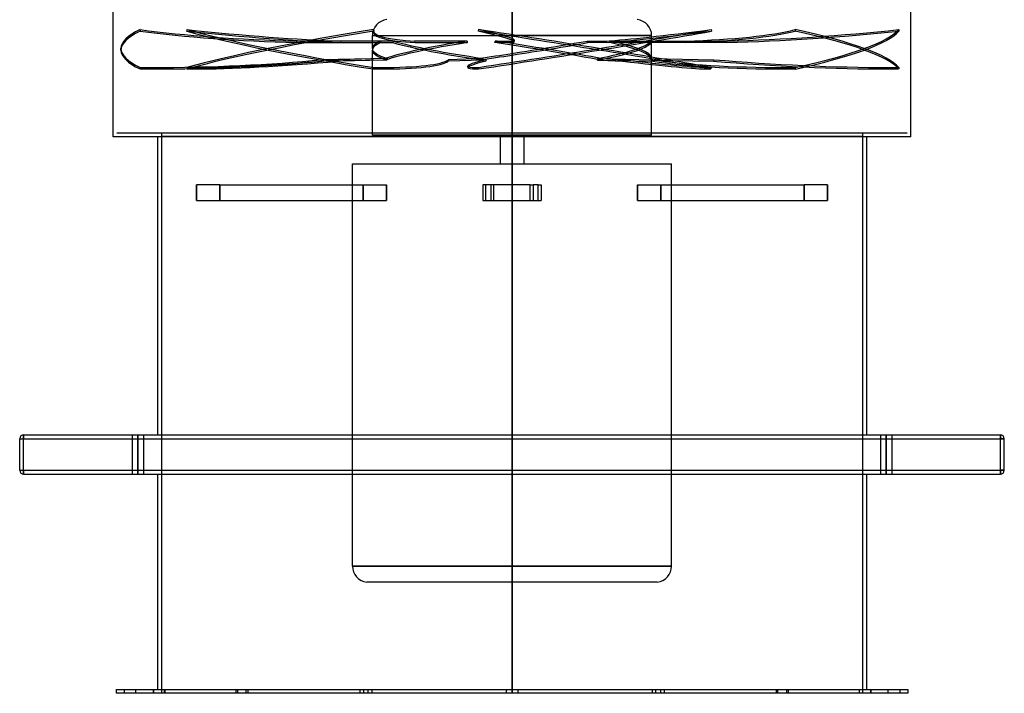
# Model space of a CAD drawing. Header units: millimetres. Extents: x -625 to 625, y -732 to 732.
# Tile 1 of 48: x -625 to 625, y -732 to 123. Entities that reach past the tile are written whole.
import ezdxf

# ---------------------------------------------------------------- set-up
doc = ezdxf.new("R2010")
doc.units = ezdxf.units.MM
doc.layers.add('HIDDEN', color=7, linetype='Continuous')
doc.layers.add('THICK', color=7, linetype='Continuous')

msp = doc.modelspace()

# ---------------------------------------------------------------- linework, layer by layer
at = {"layer": 'HIDDEN'}
for p, q in [((0, -20.5), (0, 731.5)), ((0, 731.5), (0, -20.5)), ((0, -25.5), (0, 726.5)), ((-472.1, 110.8), (-472.1, 108.8)), ((-412.8, 110.8), (-413, 108.8)), ((-177.3, 103.2), (0, 103.2)), ((-177.3, 103.2), (0, 103.2)), ((-177.3, 86.8), (-177.3, 103.2)), ((-175.8, 107.1), (-176.1, 109)), ((-175.9, 110.8), (-175.6, 108.8)), ((-42.7, 110.8), (-43, 108.8)), ((0, 93), (0, 103.2)), ((0, 103.2), (177.3, 103.2)), ((177.3, 103.2), (0, 103.2)), ((177.3, 74.6), (177.3, 103.2)), ((252.7, 110.8), (253.1, 108.8)), ((359.6, 110.8), (359.5, 108.8)), ((491.1, 110.8), (491.2, 108.8)), ((-166.8, 96.3), (-273.5, 96.3)), ((-273.5, 96.3), (-273.5, 94.3)), ((-273.5, 94.3), (-166.7, 94.3)), ((-217.5, 96.3), (-217.7, 94.3)), ((-217.7, 94.3), (-151.1, 94.3)), ((-150.9, 96.3), (-217.5, 96.3)), ((-57.1, 96.3), (-123.6, 96.3)), ((-123.6, 96.3), (-123.4, 94.3)), ((-123.4, 94.3), (-56.7, 94.3)), ((2, 94.3), (-21.7, 94.3)), ((-21.4, 96.3), (2.3, 96.3)), ((0, -23), (0, 91)), ((2.3, 96.3), (2, 94.3)), ((2.9, 95), (3.2, 97)), ((95.6, 96.3), (119.4, 96.3)), ((119.7, 94.3), (95.9, 94.3)), ((119.4, 96.3), (119.7, 94.3)), ((220.2, 94.3), (124, 94.3)), ((124.2, 96.3), (176.3, 96.3)), ((176.3, 96.3), (272.5, 96.3)), ((272.6, 94.3), (176.4, 94.3)), ((220.4, 96.3), (220.2, 94.3)), ((272.5, 96.3), (272.6, 94.3)), ((-496.4, 84.8), (-496.4, 86.8)), ((-177.3, -23), (-177.3, 84.7)), ((-472.1, 62.8), (-472.1, 60.8)), ((-458.6, 60.8), (-458.6, 62.7)), ((-412.8, 62.8), (-412.5, 60.8)), ((-404.3, 60.8), (-404.6, 62.7)), ((-158.6, 74.2), (-241.3, 72.6)), ((-241.3, 72.6), (-241.3, 70.7)), ((-158.7, 72.2), (-241.3, 70.7)), ((-160.8, 74.2), (-220.3, 72.6)), ((-220.3, 72.6), (-220, 70.7)), ((-160.7, 72.2), (-220, 70.7)), ((-175.9, 62.8), (-176.1, 60.8)), ((-167.6, 60.8), (-167.3, 62.7)), ((-80.6, 72.6), (-80.9, 70.7)), ((-37.2, 72.2), (-80.9, 70.7)), ((-36.9, 74.2), (-80.6, 72.6)), ((-55.8, 62.3), (-56.1, 64.3)), ((-45.6, 60.8), (-45.9, 62.7)), ((-42.7, 62.8), (-42.3, 60.8)), ((-42, 74.2), (-33.4, 72.6)), ((-41.7, 72.2), (-33.1, 70.7)), ((-33.4, 72.6), (-33.1, 70.7)), ((108.5, 74.2), (178.7, 72.6)), ((108.7, 72.2), (178.8, 70.7)), ((112.3, 72.2), (140.4, 70.7)), ((112.6, 74.2), (140.8, 72.6)), ((140.8, 72.6), (140.4, 70.7)), ((177.3, 74.2), (256.2, 72.6)), ((177.3, -23), (177.3, 72.6)), ((177.3, 72.2), (256, 70.7)), ((178.7, 72.6), (178.8, 70.7)), ((249.7, 60.8), (250, 62.7)), ((252.7, 62.8), (252.4, 60.8)), ((256.2, 72.6), (256, 70.7)), ((347.5, 60.8), (347.4, 62.7)), ((359.6, 62.8), (359.7, 60.8)), ((478.9, 60.8), (479, 62.7)), ((491.1, 62.8), (490.9, 60.8)), ((0, -20.5), (-501.5, -20.5)), ((-445, -20.5), (-445, -24.5)), ((-445, -24.5), (0, -24.5)), ((-445, -24.5), (-445, -731.5)), ((0, -23), (-177.3, -23)), ((-15, -23), (-15, -59.5)), ((0, -20.5), (0, -24.5)), ((0, -24.5), (0, -20.5)), ((0, -20.5), (0, -23)), ((501.5, -20.5), (0, -20.5)), ((0, -59.5), (0, -23)), ((0, -23), (0, -59.5)), ((177.3, -23), (0, -23)), ((0, -24.5), (445, -24.5)), ((0, -24.5), (0, -86.1)), ((0, -86.1), (0, -24.5)), ((15, -23), (15, -59.5)), ((445, -20.5), (445, -24.5)), ((445, -24.5), (445, -731.5)), ((0, -25.5), (0, -403.5)), ((-202.6, -59.5), (0, -59.5)), ((-202.6, -570.1), (-202.6, -59.5)), ((0, -59.5), (0, -86.1)), ((0, -86.1), (0, -59.5)), ((0, -59.5), (202.6, -59.5)), ((202.6, -570.1), (202.6, -59.5)), ((-400.5, -86.1), (-400.5, -106.1)), ((-370.8, -86.1), (-400.5, -86.1)), ((-400.5, -106.1), (-400.5, -86.1)), ((-370.8, -86.1), (-370.8, -106.1)), ((-370.8, -86.1), (-159.2, -86.1)), ((-370.8, -106.1), (-370.8, -86.1)), ((-188.9, -86.1), (-188.9, -106.1)), ((-188.9, -106.1), (-188.9, -86.1)), ((-159.2, -106.1), (-159.2, -86.1)), ((-159.2, -86.1), (-159.2, -106.1)), ((0, -86.1), (-37, -86.1)), ((-37, -86.1), (-37, -106.1)), ((-33.1, -106.1), (-33.1, -86.1)), ((-26.8, -86.1), (-26.8, -106.1)), ((-23, -106.1), (-23, -86.1)), ((23, -86.1), (0, -86.1)), ((23, -106.1), (23, -86.1)), ((23, -86.1), (26.8, -86.1)), ((33.1, -86.1), (26.8, -86.1)), ((26.8, -86.1), (26.8, -106.1)), ((33.1, -86.1), (37, -86.1)), ((33.1, -106.1), (33.1, -86.1)), ((37, -86.1), (37, -106.1)), ((159.2, -86.1), (370.8, -86.1)), ((159.2, -106.1), (159.2, -86.1)), ((159.2, -86.1), (159.2, -106.1)), ((188.9, -106.1), (188.9, -86.1)), ((188.9, -86.1), (188.9, -106.1)), ((400.5, -86.1), (370.8, -86.1)), ((370.8, -86.1), (370.8, -106.1)), ((370.8, -106.1), (370.8, -86.1)), ((400.5, -106.1), (400.5, -86.1)), ((400.5, -86.1), (400.5, -106.1)), ((-400.5, -106.1), (-370.8, -106.1)), ((-370.8, -106.1), (-159.2, -106.1)), ((-37, -106.1), (0, -106.1)), ((0, -731.5), (0, -106.1)), ((0, -106.1), (0, -731.5)), ((0, -106.1), (23, -106.1)), ((0, -570.1), (0, -106.1)), ((0, -106.1), (0, -570.1)), ((23, -106.1), (26.8, -106.1)), ((26.8, -106.1), (33.1, -106.1)), ((33.1, -106.1), (37, -106.1)), ((159.2, -106.1), (370.8, -106.1)), ((370.8, -106.1), (400.5, -106.1)), ((-625, -408.5), (-620, -408.5)), ((-625, -408.5), (-625, -408.5)), ((-620, -403.5), (-620, -408.5)), ((-620, -403.5), (-620, -403.5)), ((-620, -408.5), (620, -408.5)), ((-620, -448.5), (-620, -408.5)), ((-482, -403.5), (-482, -453.5)), ((-482, -403.5), (-482, -453.5)), ((-475, -403.5), (-475, -453.5)), ((-475, -453.5), (-475, -403.5)), ((-475, -403.5), (-475, -453.5)), ((-475, -453.5), (-475, -403.5)), ((-468, -403.5), (-468, -453.5)), ((-468, -403.5), (-468, -453.5)), ((468, -403.5), (468, -453.5)), ((468, -403.5), (468, -453.5)), ((475, -403.5), (475, -453.5)), ((475, -453.5), (475, -403.5)), ((475, -403.5), (475, -453.5)), ((475, -453.5), (475, -403.5)), ((482, -403.5), (482, -453.5)), ((482, -403.5), (482, -453.5)), ((620, -403.5), (620, -408.5)), ((620, -403.5), (620, -403.5)), ((620, -408.5), (625, -408.5)), ((620, -448.5), (620, -408.5)), ((625, -408.5), (625, -408.5)), ((-625, -448.5), (-625, -448.5)), ((-625, -448.5), (-620, -448.5)), ((-620, -448.5), (620, -448.5)), ((-620, -448.5), (-620, -453.5)), ((620, -448.5), (625, -448.5)), ((620, -448.5), (620, -453.5)), ((625, -448.5), (625, -448.5)), ((-620, -453.5), (-620, -453.5)), ((0, -453.5), (0, -726.5)), ((620, -453.5), (620, -453.5)), ((-202.6, -570.1), (0, -570.1)), ((0, -570.1), (-202.6, -570.1)), ((0, -570.1), (202.6, -570.1)), ((202.6, -570.1), (0, -570.1)), ((184.4, -590.3), (-184.4, -590.3)), ((-492.5, -726.5), (-492.5, -731.5)), ((-477.5, -731.5), (-477.5, -726.5)), ((-455.6, -726.5), (-455.6, -731.5)), ((-455.6, -726.5), (-455.6, -731.5)), ((-455, -726.5), (-455, -731.5)), ((-455, -726.5), (-455, -731.5)), ((-441.2, -731.5), (-441.2, -726.5)), ((-441.2, -731.5), (-441.2, -726.5)), ((-440.6, -726.5), (-440.6, -731.5)), ((-440.6, -726.5), (-440.6, -731.5)), ((-350.4, -726.5), (-350.4, -731.5)), ((-350.4, -726.5), (-350.4, -731.5)), ((-348.3, -726.5), (-348.3, -731.5)), ((-348.3, -726.5), (-348.3, -731.5)), ((-337.6, -731.5), (-337.6, -726.5)), ((-337.6, -731.5), (-337.6, -726.5)), ((-335.4, -726.5), (-335.4, -731.5)), ((-335.4, -726.5), (-335.4, -731.5)), ((-193.1, -726.5), (-193.1, -731.5)), ((-193.1, -726.5), (-193.1, -731.5)), ((-188.5, -726.5), (-188.5, -731.5)), ((-188.5, -726.5), (-188.5, -731.5)), ((-182.7, -731.5), (-182.7, -726.5)), ((-182.7, -731.5), (-182.7, -726.5)), ((-178.1, -726.5), (-178.1, -731.5)), ((-178.1, -726.5), (-178.1, -731.5)), ((-7.5, -726.5), (-7.5, -731.5)), ((-7.5, -726.5), (-7.5, -731.5)), ((0, -726.5), (0, -731.5)), ((0, -726.5), (0, -731.5)), ((0, -731.5), (0, -726.5)), ((0, -726.5), (0, -731.5)), ((0, -731.5), (0, -726.5)), ((7.5, -726.5), (7.5, -731.5)), ((7.5, -726.5), (7.5, -731.5)), ((178.1, -726.5), (178.1, -731.5)), ((178.1, -726.5), (178.1, -731.5)), ((182.7, -731.5), (182.7, -726.5)), ((182.7, -731.5), (182.7, -726.5)), ((188.5, -726.5), (188.5, -731.5)), ((188.5, -726.5), (188.5, -731.5)), ((193.1, -726.5), (193.1, -731.5)), ((193.1, -726.5), (193.1, -731.5)), ((335.4, -726.5), (335.4, -731.5)), ((335.4, -726.5), (335.4, -731.5)), ((337.6, -731.5), (337.6, -726.5)), ((337.6, -731.5), (337.6, -726.5)), ((348.3, -726.5), (348.3, -731.5)), ((348.3, -726.5), (348.3, -731.5)), ((350.4, -726.5), (350.4, -731.5)), ((350.4, -726.5), (350.4, -731.5)), ((440.6, -726.5), (440.6, -731.5)), ((440.6, -726.5), (440.6, -731.5)), ((441.2, -731.5), (441.2, -726.5)), ((441.2, -731.5), (441.2, -726.5)), ((455, -726.5), (455, -731.5)), ((455, -726.5), (455, -731.5)), ((455.6, -726.5), (455.6, -731.5)), ((455.6, -726.5), (455.6, -731.5)), ((477.5, -731.5), (477.5, -726.5)), ((492.5, -726.5), (492.5, -731.5))]:
    msp.add_line(p, q, dxfattribs=at)
for centre, start, end in [((-157, 103.2), 95.6951, 180), ((157, 103.2), 0, 84.305), ((-182.3, -570.1), 180, 264.3049), ((182.3, -570.1), 275.695, 0)]:
    msp.add_arc(centre, 20.3, start, end, dxfattribs=at)
for centre, major_axis, ratio, start_param, end_param in [((0, 86.8), (-496.4, 0), 0.156434, -0.314159, 0), ((0, 84.8), (496.4, 0), 0.156434, 2.827433, 3.141593), ((-207.9, 158.8), (-405.2, 0), 0.156434, 0.86064, 1.408172), ((-207.9, 156.9), (-405.2, 0), 0.156434, 0.86064, 1.408172), ((-485.6, 156.9), (-402.1, 49.8), 0.097535, 1.764268, 2.311801), ((-0.2, 84.8), (492.6, -61), 0.097535, -2.552124, -1.923805), ((0, 86.8), (-492.6, 61), 0.097535, 0.589469, 1.217787), ((-485.3, 158.8), (-402.1, 49.8), 0.097535, 1.764268, 2.311801), ((0, 86.8), (-492.6, -61), 0.097535, -1.217787, -0.589469), ((0.2, 84.8), (492.6, 61), 0.097535, 1.923805, 2.552124), ((226.1, 158.8), (-402.1, -49.8), 0.097535, -0.042988, 0.000001), ((226.1, 158.8), (-402.1, -49.8), 0.097535, 0.000001, 0.504544), ((226.3, 156.9), (-402.1, -49.8), 0.097535, -0.042988, 0.000001), ((226.3, 156.9), (-402.1, -49.8), 0.097535, 0.000001, 0.504544), ((-397.6, 156.9), (-400.5, 61.8), 0.03481, 3.141592, 3.630022), ((-0.3, 84.8), (490.6, -75.7), 0.03481, 1.03491, 1.663229), ((0, 86.8), (-490.6, 75.7), 0.03481, -2.106683, -1.478364), ((-397.3, 158.8), (-400.5, 61.8), 0.03481, 3.141592, 3.630022), ((0, 86.8), (-490.6, -75.7), 0.03481, 1.478364, 2.106683), ((0.3, 84.8), (490.6, 75.7), 0.03481, -1.663229, -1.03491), ((489.8, 158.8), (-400.5, -61.8), 0.03481, 0.384351, 0.931883), ((490.1, 156.9), (-400.5, -61.8), 0.03481, 0.384351, 0.931883), ((-10.2, 156.9), (-404.2, 27.8), 0.140943, 2.187081, 2.734613), ((-10.1, 158.8), (-404.2, 27.8), 0.140943, 2.187081, 2.734613), ((384.7, 158.8), (-404.2, -27.8), 0.140943, 1.27976, 1.827292), ((384.9, 156.9), (-404.2, -27.8), 0.140943, 1.27976, 1.827292), ((-0.1, 84.8), (495.2, -34), 0.140943, 0.139501, 0.76782), ((0, 86.8), (-495.2, 34), 0.140943, -3.002092, -2.373773), ((0, 86.8), (-495.2, -34), 0.140943, 2.373773, 3.002092), ((0.1, 84.8), (495.2, 34), 0.140943, -0.76782, -0.139501), ((0, 86.8), (177.3, 0), 0.158384, 2.796126, 3.141591), ((0, 84.7), (-177.3, 0), 0.158384, -0.347343, -0.000001), ((0, 475.3), (0, -1119.3), 0.158384, -1.225329, -1.223453), ((0, 86.8), (177.3, 22.2), 0.097245, 1.88637, 2.695371), ((0, 84.7), (177.3, 22.2), 0.097245, 1.884493, 2.693511), ((0, 475.3), (-139.9, -1119.2), 0.097245, -1.213171, -1.211295), ((0, 84.7), (-177.3, 22.2), 0.097245, 0.562413, 1.37143), ((0, 86.8), (-177.3, 22.2), 0.097245, 0.564289, 1.37329), ((0, 475.3), (139.9, -1119.2), 0.097245, -1.237488, -1.235611), ((0, 475.3), (173, 1119.3), 0.034422, -1.912818, -1.910942), ((0, 84.7), (177.3, -27.4), 0.034422, 1.576118, 1.699062), ((0, 86.8), (177.3, -27.4), 0.034422, 1.576118, 1.697185), ((0, 86.8), (-177.3, -27.4), 0.034422, 1.565475, 2.135341), ((0, 84.7), (-177.3, -27.4), 0.034422, 1.565475, 2.137217), ((0, 86.8), (177.3, -27.4), 0.034422, 0.888185, 1.576118), ((0, 84.7), (177.3, -27.4), 0.034422, 0.890044, 1.576118), ((-397.6, 156.9), (-400.5, 61.8), 0.03481, 3.08249, 3.141592), ((-397.3, 158.8), (-400.5, 61.8), 0.03481, 3.08249, 3.141592), ((0, 475.3), (-173, 1119.3), 0.034422, -1.923461, -1.921585), ((0, 86.8), (-177.3, -12.4), 0.142015, 2.219299, 3.0283), ((0, 84.7), (-177.3, -12.4), 0.142015, 2.221159, 3.030176), ((0, 475.3), (78.5, 1119.2), 0.142015, -1.908179, -1.906302), ((0, 84.7), (177.3, -12.4), 0.142015, 0.010616, 0.806103), ((0, 86.8), (177.3, -12.4), 0.142015, 0.010694, 0.804227), ((0, 475.3), (-78.5, 1119.2), 0.142015, -1.9281, -1.926224), ((0, 86.8), (-496.4, 0), 0.156434, 0, 0.314159), ((0, 84.8), (496.4, 0), 0.156434, -3.141593, -2.827433), ((0, 86.8), (177.3, 0), 0.158384, 3.141591, 3.605127), ((0, 84.7), (-177.3, 0), 0.158384, -0.000001, 0.461674), ((0, 86.8), (-177.3, -27.4), 0.034422, 1.32634, 1.565475), ((0, 84.7), (-177.3, -27.4), 0.034422, 1.3282, 1.565475), ((-458.6, 126.1), (-405.2, 0), 0.156434, 1.537579, 1.570796), ((-458.6, 126.1), (-405.2, 0), 0.156434, 1.570796, 2.13685), ((-458.6, 124.2), (405.2, 0), 0.156434, -1.570796, -1.004743), ((-91.7, 126.1), (-402.1, -49.8), 0.097535, 0.633951, 0.667168), ((-91.7, 126.1), (-402.1, -49.8), 0.097535, 0.667168, 1.233222), ((-91.4, 124.2), (402.1, 49.8), 0.097535, -2.474425, -1.908371), ((-480.2, 126.1), (-402.1, 49.8), 0.097535, 2.441207, 2.474425), ((-480.5, 124.2), (402.1, -49.8), 0.097535, -0.667168, -0.101115), ((-480.2, 126.1), (-402.1, 49.8), 0.097535, 2.474425, 3.040478), ((0, -301.8), (125.5, -1127.8), 0.111051, -1.923003, -1.921143), ((0, -301.8), (-22.4, -1127.9), 0.155914, -1.907551, -1.905692), ((344.3, 126.1), (-400.5, -61.8), 0.03481, -0.344326, -0.000001), ((344.6, 124.2), (400.5, 61.8), 0.03481, 2.797266, 3.141592), ((344.3, 126.1), (-400.5, -61.8), 0.03481, -0.000001, 0.221727), ((344.3, 126.1), (-400.5, -61.8), 0.03481, 0.221727, 0.254944), ((0, -301.8), (-176.4, 1127.9), 0.015426, -1.235216, -1.233356), ((0, -301.8), (-152.2, -1127.8), 0.08063, -1.899771, -1.897911), ((0, -301.8), (-97.7, 1127.8), 0.131147, -1.244165, -1.242306), ((0, -301.8), (167.1, 1127.9), 0.052463, -1.22503, -1.22317), ((-140.5, 124.2), (400.5, -61.8), 0.03481, -0.78778, -0.221727), ((-140.2, 126.1), (-400.5, 61.8), 0.03481, 2.353812, 2.919866), ((0, 86.8), (177.3, -12.4), 0.142015, -0.004774, 0.010694), ((0, -301.8), (57.9, 1127.9), 0.148558, -1.225176, -1.223316), ((0, 84.7), (177.3, -12.4), 0.142015, -0.002914, 0.010616), ((521, 126.1), (-404.2, -27.8), 0.140943, 0.551083, 1.117136), ((521.2, 124.2), (404.2, 27.8), 0.140943, -2.59051, -2.024457), ((-140.2, 126.1), (-400.5, 61.8), 0.03481, 2.919866, 2.953083), ((305.2, 124.2), (404.2, -27.8), 0.140943, -1.683189, -1.117136), ((305.4, 126.1), (-404.2, 27.8), 0.140943, 1.458403, 2.024457), ((521, 126.1), (-404.2, -27.8), 0.140943, 1.117136, 1.150353), ((305.4, 126.1), (-404.2, 27.8), 0.140943, 2.024457, 2.057674), ((-458.6, 124.2), (405.2, 0), 0.156434, -1.604014, -1.570796), ((-91.4, 124.2), (402.1, 49.8), 0.097535, -2.507642, -2.474425), ((-480.5, 124.2), (402.1, -49.8), 0.097535, -0.700386, -0.667168), ((344.6, 124.2), (400.5, 61.8), 0.03481, 3.141592, 3.36332), ((344.6, 124.2), (400.5, 61.8), 0.03481, -2.919866, -2.886648), ((-140.5, 124.2), (400.5, -61.8), 0.03481, -0.221727, -0.188509), ((521.2, 124.2), (404.2, 27.8), 0.140943, -2.024457, -1.991239), ((305.2, 124.2), (404.2, -27.8), 0.140943, -1.117136, -1.083919)]:
    msp.add_ellipse(centre, major_axis=major_axis, ratio=ratio, start_param=start_param, end_param=end_param, dxfattribs=at)
at = {"layer": 'THICK'}
for p, q in [((-506.5, -25.5), (-506.5, 726.5)), ((0, 726.5), (0, -25.5)), ((506.5, -25.5), (506.5, 726.5)), ((0, -25.5), (-506.5, -25.5)), ((-450, -25.5), (-450, -403.5)), ((0, -403.5), (0, -25.5)), ((506.5, -25.5), (0, -25.5)), ((450, -25.5), (450, -403.5)), ((-625, -408.5), (-620, -408.5)), ((-625, -448.5), (-625, -408.5)), ((-620, -403.5), (620, -403.5)), ((-620, -408.5), (-620, -403.5)), ((-620, -408.5), (620, -408.5)), ((-620, -448.5), (-620, -408.5)), ((620, -408.5), (620, -403.5)), ((625, -408.5), (620, -408.5)), ((620, -448.5), (620, -408.5)), ((625, -448.5), (625, -408.5)), ((-625, -448.5), (-620, -448.5)), ((-620, -453.5), (-620, -448.5)), ((-620, -448.5), (620, -448.5)), ((620, -453.5), (620, -448.5)), ((625, -448.5), (620, -448.5)), ((-620, -453.5), (620, -453.5)), ((-450, -453.5), (-450, -726.5)), ((0, -726.5), (0, -453.5)), ((450, -453.5), (450, -726.5)), ((-502.5, -726.5), (0, -726.5)), ((-502.5, -726.5), (-502.5, -731.5)), ((0, -731.5), (-502.5, -731.5)), ((0, -726.5), (502.5, -726.5)), ((0, -731.5), (0, -726.5)), ((502.5, -731.5), (0, -731.5)), ((502.5, -726.5), (502.5, -731.5))]:
    msp.add_line(p, q, dxfattribs=at)
for centre, start, end in [((-620, -408.5), 90, 180), ((620, -408.5), 0, 90), ((-620, -448.5), 180, 270), ((620, -448.5), 270, 0)]:
    msp.add_arc(centre, 5, start, end, dxfattribs=at)

doc.saveas('drawing.dxf')
